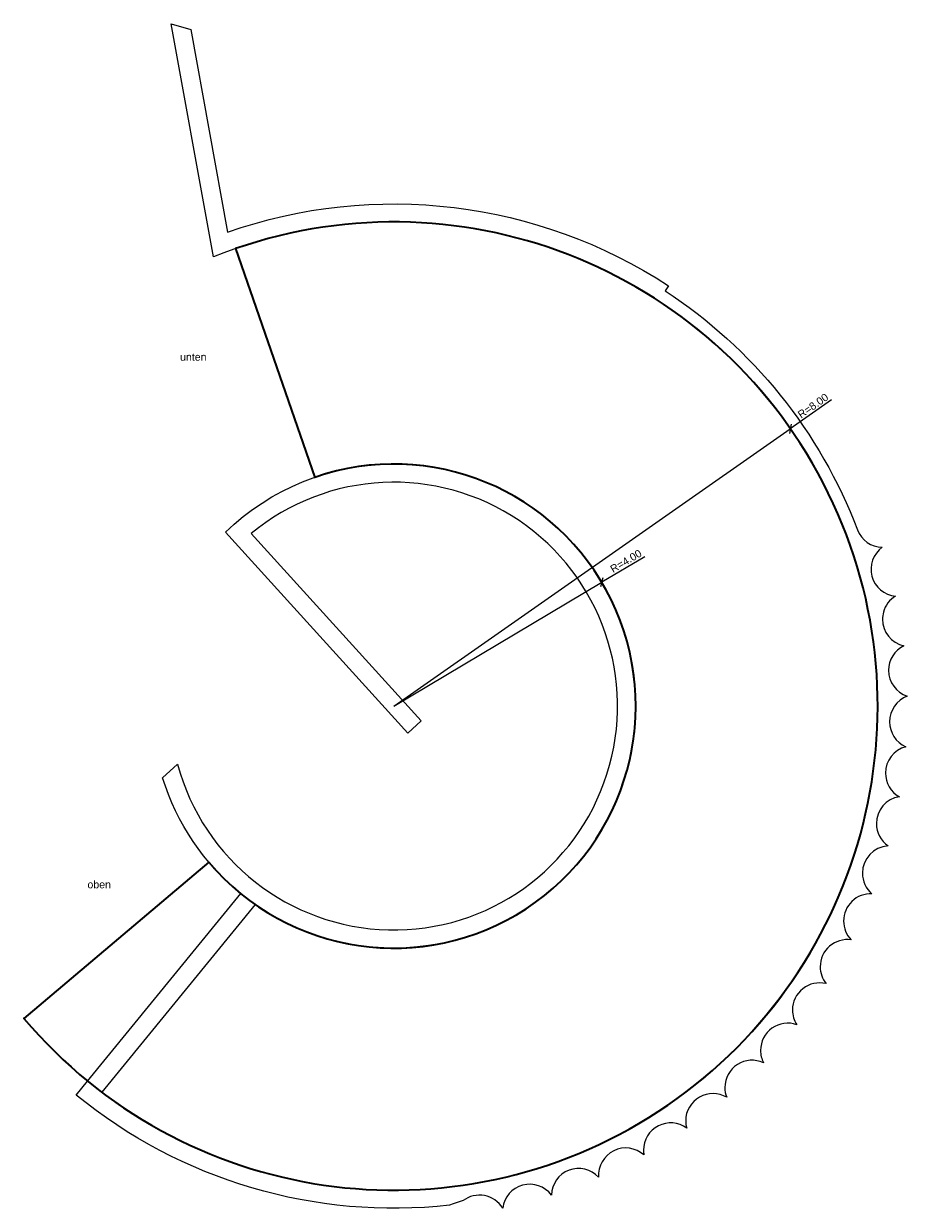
# Model space of a CAD drawing. Header units: centimetres. Extents: x 55946815 to 55955257, y 14237998 to 14241974.
# Tile 2 of 2: x 55953796 to 55955257, y 14240016 to 14241974. Entities that reach past the tile are written whole.
import ezdxf

# ---------------------------------------------------------------- set-up
doc = ezdxf.new("R2010")
doc.units = ezdxf.units.CM
doc.header["$LTSCALE"] = 0.06
doc.header["$PDMODE"] = 33
doc.layers.add('0 @ 50', color=7, linetype='Continuous')
doc.layers.add('Text @ 50', color=7, linetype='Continuous')
for name, color, linetype, lineweight in [('Betonwände_geschnitten_-4', 3, 'Continuous', 18), ('OK-Koten-Punkte2', 253, 'Continuous', 30), ('UK-Koten-Punkte', 5, 'Continuous', 30)]:
    doc.layers.add(name, color=color, linetype=linetype, lineweight=lineweight)
doc.layers.add('Rampe', color=7, linetype='Continuous', lineweight=35, true_color=0xff0505)
doc.styles.add('Arial25', font='arial.ttf')
doc.dimstyles.new('AZP', dxfattribs={"dimtxt": 0.25, "dimasz": 0.22, "dimexe": 0.2, "dimexo": 0.5, "dimgap": 0.0625, "dimtad": 1, "dimdec": 4, "dimdsep": 46, "dimlunit": 6, "dimtxsty": 'Arial25', "dimblk": 'OBLIQUE', "dimcen": 2.5, "dimdle": 0.2, "dimclrt": 256, "dimazin": 0, "dimtfac": 1, "dimtdec": 4, "dimtix": 1, "dimtmove": 2, "dimatfit": 3, "dimfxl": 0, "dimtolj": 1, "dimtzin": 0, "dimarcsym": 0})

# ---------------------------------------------------------------- blocks, each defined once
blk = doc.blocks.new('_Oblique')
at = {"color": 0, "linetype": 'ByBlock', "lineweight": -2}
blk.add_line((-0.5, -0.5), (0.5, 0.5), dxfattribs=at)
blk = doc.blocks.new('*D12')
at = {"color": 0, "lineweight": -2}
for p in [(55954823.1, 14241093), (55954408.2, 14240846.1)]:
    blk.add_line(p, (55954752, 14241050.7), dxfattribs=at)
at = {"layer": 'DEFPOINTS', "color": 0}
for p in [(55954752, 14241050.7), (55954408.2, 14240846.1)]:
    blk.add_point(p, dxfattribs=at)
at = {"color": 0, "lineweight": -2, "xscale": 11, "yscale": 11, "zscale": 11, "rotation": 210.7640939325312}
blk.add_blockref('_Oblique', (55954752, 14241050.7), dxfattribs=at)
at = {"insert": (55954792.1, 14241085.7), "char_height": 12.5, "attachment_point": 5, "rotation": 30.7641, "style": 'Arial25'}
blk.add_mtext('\\A1;R=4.00', dxfattribs=at)
blk = doc.blocks.new('*D13')
at = {"color": 0, "lineweight": -2}
for p in [(55955131.7, 14241352), (55954408.2, 14240846.1)]:
    blk.add_line(p, (55955063.8, 14241304.5), dxfattribs=at)
at = {"layer": 'DEFPOINTS', "color": 0}
for p in [(55955063.8, 14241304.5), (55954408.2, 14240846.1)]:
    blk.add_point(p, dxfattribs=at)
at = {"color": 0, "lineweight": -2, "xscale": 11, "yscale": 11, "zscale": 11, "rotation": 214.9652156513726}
blk.add_blockref('_Oblique', (55955063.8, 14241304.5), dxfattribs=at)
at = {"insert": (55955101.4, 14241342.4), "char_height": 12.5, "attachment_point": 5, "rotation": 34.9652, "style": 'Arial25'}
blk.add_mtext('\\A1;R=8.00', dxfattribs=at)

msp = doc.modelspace()

# ---------------------------------------------------------------- linework, layer by layer
at = {"layer": 'Betonwände_geschnitten_-4'}
msp.add_lwpolyline([(55955174.71089, 14241137.5166, 0.3083000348), (55955215.8527, 14241108.48018, 0.6959616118), (55955237.70422, 14241027.94816, 0.1915172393), (55955217.80169, 14241001.30837, 0.0658924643), (55955216.25212, 14240989.6011, 0.3518820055), (55955251.54624, 14240945.66028, 0.2871209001), (55955226.21679, 14240905.18721, 0.3244939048), (55955257.2451, 14240862.41114, 0.3139177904), (55955227.84836, 14240820.20287, 0.2975392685), (55955254.74578, 14240779.00461, 0.3411314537), (55955221.13108, 14240735.46871, 0.2709760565), (55955244.07241, 14240696.24608, 0.3688053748), (55955206.12982, 14240651.80293, 0.2447643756), (55955225.32805, 14240614.93467, 0.3969856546), (55955182.98941, 14240570.01344, 0.2188662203), (55955198.6937, 14240535.85555, 0.4257213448), (55955151.93332, 14240490.89, 0.1932452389), (55955164.42655, 14240459.77232, 0.4550648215), (55955113.26142, 14240415.19664, 0.1678665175), (55955122.85748, 14240387.41965, 0.4850722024), (55955067.34715, 14240343.66427, 0.1426963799), (55955074.38791, 14240319.49619, 0.5158038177), (55955014.63385, 14240276.98363, 0.1177022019), (55955019.48585, 14240256.65783, 0.5473247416), (55954955.63053, 14240215.79859, 0.0928522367), (55954958.68145, 14240199.51134, 0.5797053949), (55954890.90695, 14240160.69997, 0.0681154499), (55954892.56185, 14240148.60854, 0.6130222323), (55954821.08808, 14240112.21982, 0.0434613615), (55954821.76552, 14240104.44096, 0.6744528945), (55954746.97607, 14240067.43509, 0.6744528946), (55954668.91569, 14240037.94826, 0.6744528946), (55954588.33814, 14240016.26521, 0.4432240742), (55954522.82925, 14240028.71277), (55954516.45499, 14240026.59939), (55954506.64792, 14240023.22385), (55954500.61667, 14240021.23288, -0.201826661), (55953883.24502, 14240203.21104), (55953902.21948, 14240226.44537), (55954155.23133, 14240536.25984, -0.1473829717), (55954026.18708, 14240727.61276), (55954050.90998, 14240750.09, 3.4069082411), (55954172.38071, 14241131.15131), (55954453.83093, 14240821.58188), (55954431.63356, 14240801.40078), (55954129.86807, 14241133.31515, -2.1212094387), (55954179.18001, 14240518.15654), (55953925.81149, 14240207.90532, 1.7140177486), (55954110.23189, 14241588.49554), (55954104.78226, 14241618.61005), (55954040.48977, 14241973.88832), (55954072.76077, 14241964.03146), (55954133.34773, 14241629.22978, -0.2332011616), (55954862.29701, 14241540.86303), (55954856.8277, 14241532.49395, -0.1584559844), (55955174.70441, 14241137.51414, 0.9999999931)], format="xyb", close=True, dxfattribs=at)
at = {"layer": 'OK-Koten-Punkte2'}
for p in [(55954146.81183, 14241602.15212, 37497), (55954277.52736, 14241224.11317, 37497), (55954102.6087, 14240588.02864, 37757), (55953796.97596, 14240329.98442, 37757)]:
    msp.add_point(p, dxfattribs=at)
at = {"layer": 'Rampe'}
for p, q in [((55954146.81155, 14241602.15202), (55954277.52736, 14241224.11317)), ((55954102.60957, 14240588.02937), (55953796.97596, 14240329.98442))]:
    msp.add_line(p, q, dxfattribs=at)
for centre, radius, start, end in [((55954408.24583, 14240846.075), 800.00022, 220.17415197, 109.07422458), ((55954408.24357, 14240846.07491), 399.99956, 220.17426648, 109.07411008)]:
    msp.add_arc(centre, radius, start, end, dxfattribs=at)
at = {"layer": 'UK-Koten-Punkte'}
for p in [(55954146.81183, 14241602.15212, 37467), (55954277.52736, 14241224.11317, 37467), (55954102.6087, 14240588.02864, 37727), (55953796.97596, 14240329.98442, 37727)]:
    msp.add_point(p, dxfattribs=at)

# ---------------------------------------------------------------- texts
at = {"layer": 'Text @ 50', "char_height": 12.5, "attachment_point": 1, "style": 'Arial25'}
for s, insert in [('unten', (55954054.97351, 14241429.44499)), ('oben', (55953901.90239, 14240557.47717))]:
    msp.add_mtext_dynamic_manual_height_columns(s, width=154.5034399, gutter_width=62.5, heights=[0], dxfattribs=dict(at, insert=insert))

# ---------------------------------------------------------------- dimensions: what is measured, and where the dimension line sits
at = {"layer": '0 @ 50'}
for mpoint, text, picture, middle in [((55955063.84326, 14241304.53753), 'R=8.00', '*D13', (55955101.352, 14241342.36868)), ((55954751.95542, 14241050.6761), 'R=4.00', '*D12', (55954792.1348, 14241085.6578))]:
    dim = msp.add_radius_dim(center=(55954408.24317, 14240846.07431), mpoint=mpoint, text=text, dimstyle='AZP', override={"dimscale": 50, "dimtix": 1, "dimtofl": 1, "dimtmove": 2, "dimatfit": 3}, dxfattribs=at)
    dim.commit()
    dim.dimension.update_dxf_attribs({"geometry": picture, "text_midpoint": middle})

doc.saveas('drawing.dxf')
